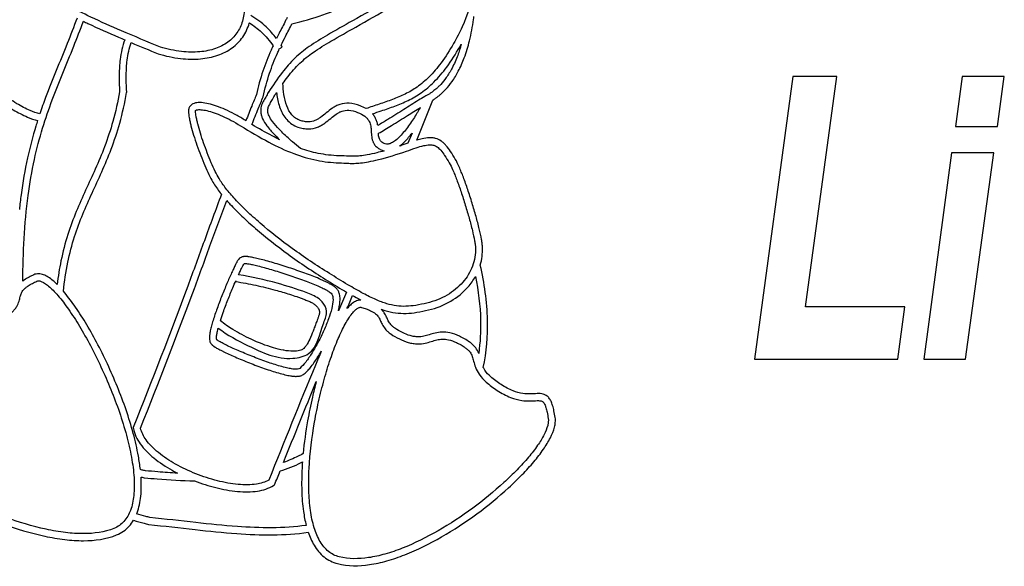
# Model space of a CAD drawing. Header units: millimetres. Extents: x -694 to 338, y 16 to 743.
# Tile 4 of 20: x -656 to -586, y 668 to 707. Entities that reach past the tile are written whole.
import ezdxf

# ---------------------------------------------------------------- set-up
doc = ezdxf.new("R2010")
doc.units = ezdxf.units.MM
doc.header["$LTSCALE"] = 19.36
doc.layers.get('0').update_dxf_attribs({"linetype": 'CONTINUOUS'})

msp = doc.modelspace()

# ---------------------------------------------------------------- linework, layer by layer
at = {"color": 3, "linetype": 'CONTINUOUS'}
for p, q in [((-637.35072, 704.67584), (-637.13741, 704.80637)), ((-600.98996, 702.71715), (-603.6885, 682.71715)), ((-597.86913, 702.71715), (-600.98996, 702.71715)), ((-600.08358, 686.41029), (-597.86913, 702.71715)), ((-588.98044, 702.71715), (-589.46453, 699.18694)), ((-586.00381, 702.71715), (-588.98044, 702.71715)), ((-586.48789, 699.18694), (-586.00381, 702.71715)), ((-627.61611, 698.21452), (-626.47633, 701.06043)), ((-589.46453, 699.18694), (-586.48789, 699.18694)), ((-627.95175, 698.72132), (-628.23811, 698.00632)), ((-589.73232, 697.31321), (-591.69957, 682.71715)), ((-586.75569, 697.31321), (-589.73232, 697.31321)), ((-588.75384, 682.71715), (-586.75569, 697.31321)), ((-640.43414, 688.25396), (-640.44142, 688.21117)), ((-593.04884, 686.41029), (-600.08358, 686.41029)), ((-593.55353, 682.71715), (-593.04884, 686.41029)), ((-603.6885, 682.71715), (-593.55353, 682.71715)), ((-591.69957, 682.71715), (-588.75384, 682.71715))]:
    msp.add_line(p, q, dxfattribs=at)
for points, start_tangent, end_tangent in [([(-636.45664, 706.46376), (-632.14908, 707.95217), (-628.19485, 710.06235), (-624.51313, 712.35936), (-621.30407, 714.26012)], (16.67712411, 3.81710238), (15.08878698, 8.05944476)), ([(-622.0889, 712.77101), (-626.40291, 710.05249), (-629.72504, 708.06627), (-632.17246, 706.66761), (-633.94281, 705.66012), (-635.23691, 704.84419), (-636.24462, 704.02302), (-636.714, 703.53191), (-637.14331, 703.0119), (-638.12645, 701.61791)], (-16.45998994, -10.62654689), (-10.85708104, -16.41953649)), ([(-637.09886, 702.23523), (-636.74871, 702.70483), (-636.33897, 703.20124), (-635.89868, 703.66201), (-634.9488, 704.43555), (-633.69034, 705.22854), (-631.92704, 706.23199), (-629.47361, 707.63408), (-626.14157, 709.62623), (-622.33779, 712.01605)], (10.2938255, 14.3497362), (15.07778342, 9.68311975)), ([(-622.33779, 712.01605), (-623.44682, 708.79176), (-624.39001, 706.23488)], (-1.95171538, -5.8227659), (-2.20383965, -5.71697507)), ([(-645.77098, 704.80753), (-648.53261, 705.96833), (-650.69404, 706.93711), (-652.31674, 707.78333), (-653.47427, 708.57736), (-654.25158, 709.39008), (-654.52745, 709.8285), (-654.74469, 710.30614), (-654.93956, 710.94168)], (-10.76999655, 4.47392734), (-2.66186752, 10.93454199)), ([(-640.01448, 708.80902), (-640.00799, 708.78532), (-639.83596, 707.63348), (-639.961, 706.63738), (-640.35274, 705.81056), (-640.99174, 705.16193), (-641.86873, 704.70797), (-642.97288, 704.47683), (-644.28571, 704.50095), (-645.77098, 704.80753)], (2.41812173, -8.76663718), (-8.9054886, 2.59408278)), ([(-655.51104, 688.24223), (-655.42605, 691.261), (-655.14251, 694.29066), (-654.69351, 696.85537), (-654.113, 699.07506), (-653.43382, 701.07049), (-652.68824, 702.96177), (-651.90937, 704.86733), (-651.22746, 706.63919)], (0.03397364, 19.07346554), (6.59458634, 18.08852711)), ([(-651.6776, 706.86436), (-652.37334, 705.05369), (-653.1511, 703.15088), (-653.90228, 701.24526), (-654.31746, 700.07566)], (-2.47007573, -6.8025991), (-2.33453978, -6.95325039)), ([(-651.22746, 706.63919), (-650.90897, 706.48566), (-648.72986, 705.50888), (-648.2972, 705.32397)], (2.89758208, -1.41602569), (2.94853247, -1.25470342)), ([(-645.9376, 704.33532), (-644.34292, 704.00423), (-642.92809, 703.97884), (-641.70323, 704.23616), (-640.69634, 704.75851), (-639.94307, 705.52391), (-639.48062, 706.49869), (-639.4726, 706.52688)], (7.08155986, -2.08198053), (2.10085071, 7.51079014)), ([(-639.4726, 706.52688), (-638.61531, 705.87191), (-637.79637, 704.90335)], (1.9949206, -1.19930191), (1.34747084, -1.95296545)), ([(-637.55, 705.41743), (-638.27113, 706.23459), (-639.3684, 707.04404)], (-1.45794143, 1.95218296), (-2.15973231, 1.19831179)), ([(-636.80187, 706.89931), (-636.90524, 706.68458), (-637.36112, 705.79328), (-637.55, 705.41743)], (-0.67828297, -1.44510034), (-0.75405156, -1.52814674)), ([(-637.22393, 704.94481), (-636.91592, 705.56569), (-636.45664, 706.46376)], (0.73580149, 1.53462236), (0.75151973, 1.52676854)), ([(-626.42604, 701.0864), (-626.40787, 701.10153), (-626.33628, 701.15444), (-626.24894, 701.21458), (-626.09242, 701.32994), (-625.94314, 701.4517), (-625.74375, 701.63215), (-625.55525, 701.82366), (-625.11962, 702.36236), (-624.67297, 703.09559), (-624.24902, 704.05268), (-623.88079, 705.26286), (-623.60056, 706.7561), (-623.57045, 706.98702)], (3.58051946, 3.09266196), (0.81845499, 6.61291421)), ([(-624.39001, 706.23488), (-625.00988, 705.06469), (-625.89725, 703.6905), (-626.75243, 702.69147), (-627.59377, 701.98314), (-628.44594, 701.48012), (-629.33661, 701.10132), (-630.28935, 700.76963), (-631.20427, 700.45118)], (-4.16391085, -8.44201664), (-9.03102683, -3.31600129)), ([(-648.2972, 705.32397), (-648.62019, 703.94082), (-648.69191, 702.8752), (-648.65948, 701.6439)], (-1.34839251, -3.57462972), (0.23816893, -3.65359763)), ([(-648.15651, 701.6162), (-648.15856, 701.64655), (-648.19199, 702.86637), (-648.12398, 703.87937), (-647.83631, 705.12865)], (-0.24629026, 3.59300283), (1.1973713, 3.22972661)), ([(-647.83631, 705.12865), (-645.9376, 704.33532)], (1.89704464, -0.80086143), (1.89937863, -0.78898504)), ([(-630.74929, 700.08338), (-630.12958, 700.29585), (-629.16178, 700.63288), (-628.22451, 701.03182), (-627.3064, 701.57397), (-626.40016, 702.33664), (-625.4955, 703.39285), (-624.57581, 704.81653), (-624.46109, 705.02003)], (7.5568936, 2.66262153), (3.98229903, 7.16237166)), ([(-624.46109, 705.02003), (-624.71762, 704.2271), (-625.11571, 703.32792), (-625.52775, 702.65121), (-625.9215, 702.16405), (-626.08987, 701.99298), (-626.26768, 701.83206), (-626.39934, 701.72466), (-626.53466, 701.6249), (-626.62232, 701.56454), (-626.70069, 701.50735)], (-1.16225243, -4.16206817), (-4.22726639, -3.26933413)), ([(-637.79637, 704.90335), (-637.93832, 704.59078), (-638.51568, 703.11431), (-638.96525, 701.44476)], (-1.52565538, -3.28712006), (-0.7286148, -3.61054416)), ([(-638.48582, 701.29229), (-638.04166, 702.95523), (-637.48131, 704.38793), (-637.35072, 704.67584)], (0.69181981, 3.50815762), (1.50262976, 3.24505444)), ([(-637.13741, 704.80637), (-637.22393, 704.94481)], (-0.08508949, 0.13904408), (-0.08795807, 0.13779052)), ([(-654.31746, 700.07566), (-654.98845, 700.31302), (-655.94043, 700.80327), (-656.99604, 701.51554), (-658.19515, 702.47316)], (-4.31408295, 1.21898099), (-3.55846438, 3.01382259)), ([(-635.87454, 699.61932), (-636.19447, 699.77665), (-636.45287, 700.00385), (-636.8247, 700.64619), (-637.02744, 701.45893), (-637.09886, 702.23523)], (-2.69205124, 0.90610655), (-0.13806754, 3.2720061)), ([(-658.5183, 702.09162), (-657.29392, 701.11396), (-656.19731, 700.3743), (-655.18349, 699.85263), (-654.47311, 699.60011)], (3.59449475, -3.04433792), (4.70711667, -1.34840888)), ([(-648.65948, 701.6439), (-649.13725, 699.55161), (-649.72774, 697.75635), (-650.38423, 696.17177), (-651.0657, 694.68259), (-651.72905, 693.17581), (-652.32807, 691.54128), (-652.81523, 689.67148), (-653.08511, 688.00267)], (-2.52164184, -14.01334484), (-1.7474233, -14.44671342)), ([(-652.63603, 687.51767), (-652.32547, 689.57077), (-651.85155, 691.38988), (-651.26667, 692.98553), (-650.61135, 694.47387), (-649.92745, 695.96842), (-649.25993, 697.57985), (-648.65584, 699.41655), (-648.1619, 701.5859), (-648.15651, 701.6162)], (1.49131449, 14.64458902), (2.624667, 14.7959241)), ([(-638.12645, 701.61791), (-638.1333, 701.60392), (-638.31438, 701.27343), (-638.49452, 700.95271), (-638.57123, 700.78605), (-638.63266, 700.59958), (-638.6637, 700.19206), (-638.61618, 699.95382), (-638.535, 699.73847), (-638.22902, 699.23519), (-637.72055, 698.64228), (-637.32651, 698.24895)], (-1.46386772, -3.013294), (2.66946552, -2.55370151)), ([(-637.69189, 701.36858), (-637.54877, 701.58361)], (0.14273306, 0.21562659), (0.14358969, 0.2143646)), ([(-637.54877, 701.58361), (-637.52185, 701.38438), (-637.29209, 700.46858), (-636.8261, 699.67113), (-636.47383, 699.36198), (-636.03404, 699.14545)], (0.34000683, -2.83187594), (3.00565701, -1.01166075)), ([(-639.82912, 699.66286), (-640.51603, 700.06127), (-641.18114, 700.38657), (-641.80562, 700.63444), (-642.37174, 700.80011), (-642.86792, 700.87776), (-643.08688, 700.87978), (-643.29083, 700.852), (-643.46563, 700.79102), (-643.55573, 700.73751), (-643.64161, 700.66189), (-643.75073, 700.48209), (-643.77776, 700.37351), (-643.78425, 700.2723)], (-3.47330481, 2.1783135), (0.08788492, -6.33071656)), ([(-638.96525, 701.44476), (-639.30432, 700.6362), (-639.71797, 699.59338)], (-0.8255784, -1.86305996), (-0.721435, -1.84314554)), ([(-639.28511, 699.32743), (-638.84072, 700.44893), (-638.48582, 701.29229)], (0.77235363, 1.97568615), (0.86621218, 1.93641525)), ([(-636.63443, 698.28824), (-637.35893, 698.98758), (-637.82787, 699.53364), (-638.07948, 699.94463), (-638.13686, 700.09614), (-638.16607, 700.24069), (-638.1476, 700.4783), (-638.10769, 700.59861), (-638.04894, 700.72587), (-637.88248, 701.0215), (-637.69189, 701.36858)], (-2.99029049, 2.71156312), (1.95242653, 3.92183824)), ([(-631.62658, 700.65363), (-632.41203, 700.83677), (-633.06482, 700.75095), (-633.34213, 700.6338), (-633.592, 700.48518), (-634.02785, 700.14946), (-634.42509, 699.83305), (-634.62334, 699.70415), (-634.82497, 699.60582), (-635.28046, 699.51485), (-635.57514, 699.54059), (-635.87454, 699.61932)], (-4.62599788, 1.81844239), (-4.00316771, 1.34739873)), ([(-626.70069, 701.50735), (-627.04886, 701.31316), (-627.49376, 701.04543), (-628.54168, 700.3869), (-629.66854, 699.68018), (-630.37676, 699.25543)], (-3.98926024, -2.08091263), (-3.67928867, -2.12800935)), ([(-626.47633, 701.06043), (-626.4499, 701.07417), (-626.42604, 701.0864)], (0.05028679, 0.02633417), (0.05028562, 0.02559233)), ([(-643.78425, 700.2723), (-643.73274, 699.81478), (-643.67379, 699.52569), (-643.60538, 699.24175), (-643.41699, 698.5767), (-643.18194, 697.85861), (-642.6274, 696.42135), (-642.33562, 695.78317), (-642.05013, 695.24936)], (0.0838529, -6.03753289), (2.79075923, -4.69185177)), ([(-643.2843, 700.27924), (-643.28305, 700.30102), (-643.28049, 700.31216), (-643.27362, 700.32339), (-643.26498, 700.33073), (-643.24564, 700.34201), (-643.1771, 700.36511), (-643.06005, 700.3805), (-642.90001, 700.3788), (-642.48483, 700.31307), (-641.96955, 700.16208), (-641.3839, 699.92952), (-640.75149, 699.62018), (-640.09478, 699.23927)], (-0.02349671, 1.69332097), (3.32512872, -2.08538393)), ([(-641.62041, 695.50497), (-641.88654, 696.00302), (-642.1681, 696.61893), (-642.70946, 698.02222), (-642.93901, 698.72346), (-643.12099, 699.3657), (-643.1859, 699.63508), (-643.24082, 699.90431), (-643.2843, 700.27924)], (-2.53731146, 4.26575232), (-0.06089327, 4.38389489)), ([(-636.03404, 699.14545), (-635.66494, 699.04872), (-635.2716, 699.01493), (-634.64146, 699.14071), (-634.37385, 699.27084), (-634.13366, 699.42677), (-633.7082, 699.76498), (-633.31339, 700.07), (-633.11307, 700.18936), (-632.90899, 700.27585), (-632.43634, 700.33736), (-631.80952, 700.1883)], (4.77018938, -1.60556639), (3.98926959, -1.56812687)), ([(-631.80952, 700.1883), (-631.29121, 699.90751), (-631.13893, 699.76878), (-631.01983, 699.61291), (-630.94584, 699.46377), (-630.89402, 699.29826), (-630.84636, 698.94542), (-630.82035, 698.55852), (-630.7359, 698.15081), (-630.63719, 697.9483), (-630.48448, 697.76223), (-630.25566, 697.59512), (-630.01412, 697.48689)], (3.03370804, -1.19278376), (3.81314813, -1.3496217)), ([(-631.20427, 700.45118), (-631.62658, 700.65363)], (-0.41342711, 0.24440164), (-0.42415091, 0.16676372)), ([(-630.33088, 698.70597), (-629.40642, 699.2544), (-628.27391, 699.96465), (-627.36149, 700.53946)], (3.07560079, 1.72860573), (2.94216375, 1.82372057)), ([(-627.36149, 700.53946), (-627.43667, 700.41059), (-627.5442, 700.22947), (-627.66089, 700.03767), (-627.91816, 699.63417), (-628.20134, 699.22399), (-628.81133, 698.48441), (-629.11827, 698.20479), (-629.40575, 698.01826), (-629.53081, 697.9662), (-629.64893, 697.93923), (-629.84729, 697.95824)], (-2.0265021, -3.49719056), (-2.22106918, 0.78612728)), ([(-654.47311, 699.60011), (-654.59134, 699.22064), (-655.18189, 696.96253), (-655.63808, 694.35708), (-655.76285, 693.31118)], (-1.95268031, -6.12731622), (-0.67096685, -6.38625466)), ([(-639.71797, 699.59338), (-639.82912, 699.66286)], (-0.11123954, 0.06931298), (-0.11106129, 0.06965323)), ([(-630.37676, 699.25543), (-630.40757, 699.41386), (-630.48116, 699.64835), (-630.59333, 699.87387), (-630.74929, 700.08338)], (-0.1333548, 0.85903903), (-0.6165787, 0.69494933)), ([(-640.09478, 699.23927), (-638.08376, 698.07153), (-636.3245, 697.26972), (-634.70436, 696.79534), (-633.11489, 696.61042)], (6.31598732, -3.96113608), (7.60289185, -0.25271832)), ([(-637.32651, 698.24895), (-637.85163, 698.51438), (-639.28511, 699.32743)], (-2.0044374, 0.97355531), (-1.91976677, 1.16173271)), ([(-635.85256, 697.63052), (-636.42713, 698.10376), (-636.63443, 698.28824)], (-0.80601692, 0.62290165), (-0.75911479, 0.68835703)), ([(-629.84729, 697.95824), (-630.01089, 698.03111), (-630.13938, 698.12403), (-630.21462, 698.21557), (-630.26617, 698.32215), (-630.32273, 698.60726), (-630.33088, 698.70597)], (-0.99310564, 0.35149873), (-0.08221768, 1.18765016)), ([(-628.81852, 697.80444), (-628.80873, 697.81213), (-628.4537, 698.13498), (-627.95175, 698.72132)], (1.03889959, 0.8123967), (0.75085851, 0.98302526)), ([(-624.88736, 696.8778), (-625.22669, 697.42074), (-625.54583, 697.8433), (-625.70249, 698.00538), (-625.88707, 698.1541), (-626.28068, 698.33945), (-626.50708, 698.38106), (-626.7273, 698.38788), (-627.22769, 698.31797), (-627.61611, 698.21452)], (-1.59457476, 2.67892642), (-3.05307854, -0.92210317)), ([(-633.10439, 697.11035), (-634.60469, 697.2853), (-635.85256, 697.63052)], (-2.80347672, 0.0950079), (-2.66275223, 0.92299145)), ([(-633.11489, 696.61042), (-632.43373, 696.58086), (-632.05025, 696.57653), (-631.59381, 696.60592), (-631.03313, 696.68793), (-630.33272, 696.84045), (-628.35442, 697.43171)], (4.52939029, -0.03506737), (4.55950447, 1.53092493)), ([(-629.93374, 697.46274), (-630.45256, 697.32587), (-631.1232, 697.17975), (-631.64581, 697.10321), (-632.06113, 697.07641), (-632.41404, 697.08047), (-633.10439, 697.11035)], (-3.12090491, -0.87281154), (-3.45639371, 0.03143073)), ([(-630.01412, 697.48689), (-629.93374, 697.46274)], (0.07974972, -0.0282266), (0.08089691, -0.02014659)), ([(-628.52067, 697.90333), (-628.81852, 697.80444)], (-0.29767034, -0.09990228), (-0.2980493, -0.09775752)), ([(-628.23811, 698.00632), (-628.52067, 697.90333)], (-0.28401351, -0.10173915), (-0.28128335, -0.10390367)), ([(-628.35442, 697.43171), (-627.65839, 697.67696), (-627.11782, 697.83019), (-626.71166, 697.88813), (-626.55639, 697.8835), (-626.41441, 697.85767), (-626.16973, 697.74166), (-626.04289, 697.63915), (-625.92115, 697.51294), (-625.64185, 697.1421), (-625.31701, 696.62206)], (3.77202824, 1.39398744), (2.0495464, -3.44329076)), ([(-622.95938, 690.60788), (-622.98166, 690.86786), (-623.0295, 691.17741), (-623.19029, 691.93198), (-623.42018, 692.8167), (-623.6985, 693.76682), (-624.00424, 694.71438), (-624.31674, 695.59195), (-624.46112, 695.96293), (-624.61567, 696.33202), (-624.88736, 696.8778)], (-0.24539496, 7.34991218), (-3.5939818, 6.03794216)), ([(-625.31701, 696.62206), (-625.07391, 696.132), (-624.92496, 695.77624), (-624.78454, 695.41542), (-624.4779, 694.55425), (-624.17637, 693.61971), (-623.902, 692.6831), (-623.67646, 691.81519), (-623.52179, 691.08994), (-623.47772, 690.80524), (-623.4591, 690.5912)], (3.01333218, -5.06244136), (0.1856755, -5.56091814)), ([(-633.80434, 688.7788), (-636.43924, 690.55064), (-638.70803, 692.34036), (-639.66437, 693.20642), (-640.47977, 694.03347), (-641.1375, 694.80575), (-641.62041, 695.50497)], (-8.86839089, 5.5150724), (-5.12541286, 8.61691693)), ([(-642.05013, 695.24936), (-641.53253, 694.49922), (-641.44605, 694.38931)], (0.5433005, -0.91340443), (0.64994946, -0.81500913)), ([(-641.44605, 694.38931), (-642.66031, 691.097), (-643.83523, 687.88317), (-647.69512, 677.87719)], (-6.20158266, -16.55392918), (-6.5157292, -16.4099448)), ([(-647.17868, 677.82299), (-643.36621, 687.70992), (-642.19059, 690.92565), (-641.07682, 693.94925)], (6.36062732, 16.0258764), (6.02480513, 16.13329189)), ([(-641.07682, 693.94925), (-640.84745, 693.69463), (-640.00974, 692.84487), (-639.03461, 691.96175), (-636.73331, 690.14626), (-634.06839, 688.3542)], (5.99948778, -6.82350566), (7.6165071, -4.73655121)), ([(-623.4591, 690.5912), (-623.6726, 689.29272), (-624.35944, 688.15201), (-625.45622, 687.25093), (-626.89467, 686.68017)], (0.18443436, -5.52626355), (-5.54608268, -1.31223448)), ([(-623.11969, 689.37071), (-622.95938, 690.60788)], (0.35644882, 1.20136821), (-0.04164291, 1.24772218)), ([(-640.26986, 689.73476), (-640.327, 689.64248), (-640.37047, 689.56364), (-640.42751, 689.45442), (-640.48183, 689.3463), (-640.54965, 689.20672), (-640.61511, 689.06816), (-640.76605, 688.73863), (-641.10509, 687.95837), (-641.46177, 687.08198), (-641.79754, 686.18792), (-642.07426, 685.35149), (-642.17854, 684.97661), (-642.25406, 684.63687), (-642.27784, 684.48989), (-642.28728, 684.41179), (-642.29428, 684.33058), (-642.29765, 684.19236), (-642.27835, 684.01687)], (-5.05525547, -7.53544408), (2.44463773, -12.12229641)), ([(-633.19245, 687.56735), (-633.33398, 687.74219), (-633.39859, 687.79904), (-633.4534, 687.84156), (-633.52838, 687.89494), (-633.60245, 687.94354), (-633.74595, 688.02888), (-633.9289, 688.12668), (-634.10941, 688.21517), (-634.32365, 688.31358), (-634.53735, 688.40642), (-635.02074, 688.60271), (-635.54588, 688.80082), (-636.66359, 689.18699), (-637.22567, 689.36643), (-637.76974, 689.53102), (-638.28063, 689.67632), (-638.74391, 689.79807), (-638.9435, 689.84646), (-639.14628, 689.89204), (-639.30964, 689.92523), (-639.48063, 689.95454), (-639.55008, 689.96427), (-639.6259, 689.97266), (-639.6902, 689.97739), (-639.72509, 689.97883), (-639.76191, 689.97936), (-639.79304, 689.97888), (-639.83421, 689.97652), (-639.8843, 689.97056), (-639.91207, 689.96568), (-639.94119, 689.95929), (-639.98806, 689.94601), (-640.06186, 689.916), (-640.16199, 689.85229), (-640.26986, 689.73476)], (-9.68464644, 16.06650853), (-73.2071985, -109.12367024)), ([(-640.24174, 688.6842), (-640.16213, 688.85648), (-640.0336, 689.12474), (-639.92944, 689.32806), (-639.85464, 689.4562)], (0.35928104, 0.78581001), (0.48137517, 0.71754602)), ([(-639.85464, 689.4562), (-639.82341, 689.47336), (-639.76178, 689.47936), (-639.67175, 689.47476), (-639.55531, 689.46015), (-639.2511, 689.40315), (-638.86501, 689.31295), (-638.4129, 689.19414), (-637.91066, 689.05129), (-637.37413, 688.88898), (-636.81919, 688.71181), (-635.71754, 688.3312), (-635.20255, 688.13693), (-634.73261, 687.94613), (-634.32359, 687.76337), (-633.99135, 687.59324), (-633.75175, 687.44033), (-633.62067, 687.30922)], (3.70913754, 5.52888374), (3.43707594, -5.70199663)), ([(-622.90386, 682.11031), (-622.59956, 685.47499), (-623.11969, 689.37071)], (1.55054104, 7.1765462), (-1.64742907, 7.08608609)), ([(-654.73405, 688.68447), (-655.07617, 688.5127), (-655.41189, 688.31113), (-655.51104, 688.24223)], (-0.78822511, -0.36992518), (-0.75503643, -0.54751006)), ([(-653.08511, 688.00267), (-653.3731, 688.26544), (-653.71682, 688.51861), (-654.05428, 688.68745), (-654.21621, 688.7344), (-654.39786, 688.75494), (-654.73405, 688.68447)], (-1.17992745, 1.16069875), (-2.24986424, -1.0558968)), ([(-634.57777, 687.00036), (-635.43953, 687.42074), (-637.49804, 688.08395), (-640.24174, 688.6842)], (-4.78052954, 3.48625688), (-5.97373623, 1.03461833)), ([(-634.06839, 688.3542), (-632.74453, 687.54758), (-632.59974, 687.46222)], (1.45630153, -0.90564202), (1.48576058, -0.87198535)), ([(-626.89467, 686.68017), (-627.68813, 686.51935), (-628.388, 686.45033), (-629.04994, 686.48402), (-629.73538, 686.63459), (-630.50331, 686.92134), (-631.40546, 687.36362), (-632.4898, 687.97783), (-633.80434, 688.7788)], (-7.37982026, -1.74610874), (-6.51384041, 4.05081465)), ([(-626.77955, 686.19361), (-625.20312, 686.81973), (-623.98243, 687.82358), (-623.45785, 688.56895)], (4.03737532, 0.95526582), (2.06669718, 3.71884761)), ([(-623.45785, 688.56895), (-623.09942, 685.46326), (-623.23167, 683.11921)], (1.074896, -5.38735661), (-0.76497428, -5.40312979)), ([(-656.83936, 685.57801), (-656.27858, 686.02864), (-656.10212, 686.22245), (-655.94661, 686.44452), (-655.77963, 686.82251), (-655.73456, 686.98679), (-655.69814, 687.13728), (-655.66148, 687.27034), (-655.61833, 687.38558), (-655.55148, 687.50603), (-655.46411, 687.61952), (-655.31348, 687.76337), (-655.13395, 687.8955), (-654.83768, 688.07324), (-654.52162, 688.23184)], (3.18460697, 2.16240413), (3.25408144, 1.5271861)), ([(-654.52162, 688.23184), (-654.40282, 688.25497), (-654.31959, 688.24521), (-654.22519, 688.21757), (-653.98247, 688.09501), (-653.69434, 687.88228), (-653.37362, 687.58414), (-653.02857, 687.20734), (-652.28906, 686.24601), (-651.51325, 685.05065), (-650.73354, 683.67218), (-649.98024, 682.16001), (-649.28306, 680.56308), (-648.17497, 677.3124), (-647.8221, 675.75747), (-647.64125, 674.31782), (-647.65829, 673.0462), (-647.89254, 671.99889), (-648.3541, 671.21834), (-648.67411, 670.93473), (-649.06342, 670.72163)], (8.18940314, 3.84342189), (-17.29118614, -7.15389834)), ([(-641.52744, 685.42779), (-641.3266, 686.01995), (-640.99636, 686.89925), (-640.64425, 687.7644), (-640.43414, 688.25396)], (0.91912739, 2.88863112), (1.21644134, 2.77654135)), ([(-640.44142, 688.21117), (-639.01184, 687.9374), (-637.62958, 687.60156), (-637.12527, 687.4581), (-636.62231, 687.30273), (-636.11928, 687.13451), (-635.86731, 687.04528), (-635.61479, 686.95247), (-635.32246, 686.83781), (-635.06545, 686.71655), (-634.85362, 686.58243), (-634.68905, 686.43005), (-634.61663, 686.33497), (-634.55981, 686.23567), (-634.52324, 686.14208), (-634.51293, 686.10063), (-634.50752, 686.06419), (-634.50609, 686.02138), (-634.51002, 685.97026), (-634.53788, 685.83834), (-634.59359, 685.6684), (-634.63003, 685.57063), (-634.67035, 685.46481), (-634.78763, 685.14921), (-634.90252, 684.83645), (-635.13501, 684.24974), (-635.37881, 683.77162), (-635.50172, 683.59595), (-635.6179, 683.47213), (-635.68533, 683.41932), (-635.75628, 683.37641), (-635.92007, 683.31259), (-636.12699, 683.27529), (-636.38226, 683.26606), (-637.02683, 683.33458), (-637.08014, 683.34439)], (12.61274809, -2.14565454), (-11.82353043, 2.23444256)), ([(-647.18885, 674.88496), (-647.33005, 675.8463), (-647.69212, 677.44221), (-648.81991, 680.75147), (-649.52723, 682.37162), (-650.29189, 683.90659), (-651.08535, 685.3093), (-651.87975, 686.53317), (-652.63603, 687.51767)], (-1.53687933, 13.95560028), (-9.17570476, 10.72805631)), ([(-641.67935, 684.90993), (-639.5508, 683.66182), (-636.39093, 682.76613), (-635.28676, 683.09751), (-634.20292, 685.2873), (-634.00976, 686.11156), (-634.31122, 686.75754), (-634.57777, 687.00036)], (7.75492876, -5.9427669), (-8.96375024, 6.53691932)), ([(-633.62067, 687.30922), (-633.56183, 687.13933), (-633.54818, 686.9097), (-633.6408, 686.30429), (-633.86715, 685.55907), (-634.19588, 684.74015), (-634.59562, 683.91359), (-635.035, 683.1455), (-635.48266, 682.50195), (-635.90723, 682.04905)], (3.04137937, -5.04554552), (-4.52539244, -3.77204736)), ([(-633.16928, 686.12834), (-633.15494, 686.1862), (-633.11734, 686.35178), (-633.08501, 686.5251), (-633.06092, 686.70627), (-633.04839, 686.89525), (-633.0695, 687.22661), (-633.10918, 687.38522), (-633.19245, 687.56735)], (0.28711801, 1.13649851), (-1.36227444, 2.25996769)), ([(-632.59974, 687.46222), (-632.88533, 686.79357), (-633.16928, 686.12834)], (-0.56961781, -1.33384677), (-0.56902579, -1.33409943)), ([(-632.55765, 686.28772), (-632.361, 686.74822), (-632.16358, 687.21042)], (0.39392629, 0.92275922), (0.39406256, 0.92270103)), ([(-631.5703, 686.88502), (-631.71454, 686.8753), (-631.88472, 686.82858), (-632.03086, 686.7584), (-632.31767, 686.5435), (-632.55765, 686.28772)], (-1.46297227, 0.04163052), (-0.66423463, -0.80158959)), ([(-632.16358, 687.21042), (-631.64086, 686.92249), (-631.5703, 686.88502)], (0.58737902, -0.33278763), (0.59992599, -0.31703974)), ([(-633.10443, 668.7069), (-633.50846, 668.8582), (-633.86382, 669.08844), (-634.4511, 669.78196), (-634.87779, 670.7645), (-635.14545, 671.99203), (-635.26194, 673.40858), (-635.24113, 674.96005), (-634.85312, 678.25481), (-634.52038, 679.89462), (-634.11874, 681.46026), (-633.66616, 682.90031), (-633.1813, 684.16229), (-632.93289, 684.70997), (-632.68427, 685.19272), (-632.43878, 685.60333), (-632.201, 685.93397), (-631.97811, 686.17648), (-631.78276, 686.3243), (-631.70439, 686.36223), (-631.63488, 686.38169), (-631.52702, 686.37609)], (-17.4295059, 4.47228074), (8.02116309, -2.4570199)), ([(-631.52702, 686.37609), (-631.20094, 686.26686), (-630.891, 686.13694), (-630.69681, 686.03374), (-630.52744, 685.91531), (-630.42225, 685.81657), (-630.33484, 685.70773), (-630.2709, 685.60076), (-630.21002, 685.47645), (-630.14635, 685.33614), (-630.0724, 685.18465), (-629.84431, 684.84586), (-629.65759, 684.655), (-629.45571, 684.49291), (-628.8459, 684.13671)], (3.39066788, -1.03861088), (3.41948748, -1.65730846)), ([(-628.62782, 684.58665), (-629.16208, 684.89762), (-629.32404, 685.02748), (-629.46293, 685.16919), (-629.63059, 685.41876), (-629.69188, 685.54459), (-629.7559, 685.68567), (-629.82947, 685.83558), (-629.92209, 685.98993), (-630.05616, 686.15712), (-630.1395, 686.24017)], (-2.0464165, 0.99182758), (-2.07117326, 1.91379446)), ([(-630.1395, 686.24017), (-629.87882, 686.1556), (-629.11647, 685.98846), (-628.3737, 685.95054), (-627.61013, 686.02547), (-626.77955, 686.19361)], (3.2106779, -1.11978488), (3.22486265, 0.7630214)), ([(-641.78822, 684.11571), (-641.79541, 684.29697), (-641.76233, 684.54631), (-641.69393, 684.85351), (-641.67935, 684.90993)], (-0.15931479, 0.78999781), (0.20474872, 0.7796883)), ([(-637.08014, 683.34439), (-637.7654, 683.51214), (-639.34032, 684.11536), (-640.63709, 684.80639), (-641.52744, 685.42779)], (-4.47305597, 0.84533014), (-2.72456753, 2.24802485)), ([(-635.90723, 682.04905), (-636.0609, 681.99564), (-636.31135, 681.99826), (-636.64397, 682.05011), (-637.04411, 682.14441), (-637.98847, 682.43319), (-639.0274, 682.8103), (-639.54576, 683.015), (-640.04387, 683.22142), (-640.50712, 683.42276), (-640.92085, 683.61223), (-641.27046, 683.78306), (-641.54131, 683.92844), (-641.64263, 683.98946), (-641.71877, 684.04158), (-641.76791, 684.08395), (-641.78822, 684.11571)], (-4.85467619, -4.04651169), (-1.24936001, 6.19525926)), ([(-628.8459, 684.13671), (-628.21612, 683.89202), (-627.87799, 683.8171), (-627.52811, 683.78836), (-627.01849, 683.84193), (-626.58511, 683.95874), (-626.19739, 684.0703), (-625.8125, 684.12613), (-625.37209, 684.08321), (-624.81277, 683.88338)], (3.93706248, -1.90817611), (3.52505884, -1.67047373)), ([(-624.59865, 684.33521), (-625.26349, 684.57127), (-625.83038, 684.62581), (-626.31344, 684.55665), (-626.73186, 684.43672), (-627.1203, 684.33146), (-627.52574, 684.28836), (-627.80089, 684.31112), (-628.07932, 684.37295), (-628.62782, 684.58665)], (-3.97837353, 1.88529272), (-3.53489698, 1.71325931)), ([(-623.23167, 683.11921), (-623.44344, 683.50128), (-623.65106, 683.73197), (-623.88088, 683.92124), (-624.23505, 684.14824), (-624.59865, 684.33521)], (-0.72407041, 1.8124647), (-1.5703443, 0.74416166)), ([(-642.27835, 684.01687), (-642.23882, 683.8964), (-642.19136, 683.81372), (-642.15166, 683.76279), (-642.12608, 683.73507), (-642.11105, 683.72004), (-642.09629, 683.706), (-642.06807, 683.68092), (-642.0423, 683.65975), (-642.01967, 683.64226), (-641.99051, 683.6209), (-641.96261, 683.60147), (-641.91097, 683.56757), (-641.84971, 683.52974), (-641.79089, 683.49518), (-641.64251, 683.413), (-641.49709, 683.33736), (-641.31549, 683.24697), (-641.13428, 683.16007), (-640.71065, 682.96606), (-640.23919, 682.76115), (-639.73334, 682.55152), (-639.20707, 682.34369), (-638.14892, 681.95964), (-637.17171, 681.66096), (-636.74237, 681.55989), (-636.55632, 681.52624), (-636.4599, 681.51222), (-636.36125, 681.50075), (-636.28317, 681.49411), (-636.19731, 681.49026), (-636.10389, 681.49115), (-636.00362, 681.49893), (-635.92667, 681.51047), (-635.82977, 681.53448), (-635.58709, 681.66498)], (18.62375871, -92.35029638), (19.59780944, 16.3353391)), ([(-624.81277, 683.88338), (-624.48115, 683.713), (-624.17637, 683.5179), (-623.99319, 683.36735), (-623.84444, 683.20263), (-623.68436, 682.90349), (-623.63341, 682.74024), (-623.58717, 682.55748), (-623.45987, 682.12953), (-623.19906, 681.63424), (-622.71122, 681.08858), (-621.91065, 680.4857)], (4.08082469, -1.93383902), (4.01935418, -2.59800658)), ([(-634.38175, 683.26353), (-634.79584, 682.27189), (-638.08791, 674.14591)], (-3.805329, -9.0783848), (-3.63148013, -9.14537036)), ([(-635.58709, 681.66498), (-635.31567, 681.92519), (-635.08939, 682.19318), (-634.83897, 682.53347), (-634.61122, 682.88016), (-634.38175, 683.26353)], (1.76516632, 1.47131776), (0.94856127, 1.65681421)), ([(-621.63922, 680.90562), (-622.37519, 681.45883), (-622.78698, 681.91742), (-622.90386, 682.11031)], (-1.54641168, 0.99956045), (-0.77357747, 1.4730652)), ([(-637.0516, 675.3972), (-634.73015, 681.12429)], (2.2915313, 5.74007791), (2.35795532, 5.71131013)), ([(-634.73015, 681.12429), (-635.0077, 680.00651), (-635.3455, 678.34176), (-635.66471, 676.01417)], (-1.3437565, -5.02268113), (-0.49025247, -5.18705457)), ([(-617.81195, 678.57462), (-617.89666, 679.05101), (-617.99283, 679.42986), (-618.10768, 679.72866), (-618.25374, 679.96303), (-618.33839, 680.05306), (-618.44122, 680.1332), (-618.65785, 680.23039), (-618.87897, 680.26637), (-619.09646, 680.26795), (-619.55976, 680.24607), (-620.10648, 680.27791), (-620.78691, 680.46146), (-621.63922, 680.90562)], (-0.74544277, 4.91045414), (-3.93388924, 2.54276965)), ([(-621.91065, 680.4857), (-620.96711, 679.99506), (-620.18024, 679.78338), (-619.54779, 679.74621), (-619.0796, 679.76824), (-618.91159, 679.76744), (-618.79398, 679.74928), (-618.71357, 679.71388), (-618.67718, 679.68533), (-618.64066, 679.64634), (-618.55793, 679.51125), (-618.47052, 679.28214), (-618.38592, 678.94797), (-618.30629, 678.49957)], (4.24526885, -2.7440376), (0.71626801, -4.71827162)), ([(-633.22871, 668.22259), (-630.96822, 668.15257), (-629.73367, 668.4196), (-628.45739, 668.85192), (-625.86103, 670.11652), (-623.35294, 671.7586), (-621.11163, 673.59493), (-620.14762, 674.52924), (-619.31794, 675.44498), (-618.6448, 676.32153), (-618.15078, 677.14042), (-617.85953, 677.89227), (-617.80278, 678.22255), (-617.81195, 678.57462)], (19.8572395, -5.09523732), (-3.5864177, 23.62474959)), ([(-667.11992, 678.30938), (-667.05386, 677.95208), (-666.92518, 677.63241), (-666.71051, 677.26083), (-666.46341, 676.92513), (-665.77601, 676.18019), (-664.88923, 675.4036), (-663.83057, 674.61079), (-662.62771, 673.81936), (-659.90207, 672.31578), (-656.9401, 671.04733), (-653.96793, 670.17111), (-652.54802, 669.93032), (-651.20769, 669.84891), (-648.87227, 670.25962)], (1.37189739, -25.54863695), (20.18740976, 8.35213714)), ([(-649.06342, 670.72163), (-651.20984, 670.3489), (-652.48879, 670.4268), (-653.86262, 670.6599), (-656.76818, 671.51684), (-659.68214, 672.76482), (-662.36418, 674.24427), (-663.54378, 675.02037), (-664.57559, 675.79299), (-665.42898, 676.54014), (-666.07313, 677.23766), (-666.29415, 677.53768), (-666.47598, 677.852), (-666.57599, 678.09917), (-666.62064, 678.33619)], (-17.91263957, -7.41099543), (-0.83898172, 15.62419596)), ([(-647.69512, 677.87719), (-647.68441, 677.80603), (-647.19458, 676.7027), (-646.76348, 676.19077), (-646.23456, 675.70778), (-644.94327, 674.83687), (-644.55778, 674.62906)], (0.66629508, -5.03112667), (4.01641051, -2.06993058)), ([(-638.08791, 674.14591), (-638.97421, 673.86065), (-639.58456, 673.81152), (-640.26051, 673.83677), (-641.73503, 674.09314), (-643.25903, 674.58775), (-644.69778, 675.27246), (-645.91781, 676.09464), (-646.40488, 676.53921), (-646.78757, 676.99312), (-647.17868, 677.82299)], (-8.39164764, -4.79196735), (-2.0007572, 9.31930994)), ([(-618.30629, 678.49957), (-618.30091, 678.26571), (-618.34483, 678.01262), (-618.59667, 677.36666), (-619.05625, 676.60563), (-619.70082, 675.76655), (-620.50653, 674.87735), (-621.44916, 673.96381), (-623.64921, 672.16137), (-626.1104, 670.5499), (-628.6399, 669.31742), (-629.8692, 668.90088), (-631.0401, 668.64738), (-633.10443, 668.7069)], (2.20516437, -14.52603939), (-17.5198056, 4.49546818)), ([(-635.66471, 676.01417), (-636.0224, 675.82819), (-637.0516, 675.3972)], (-1.32566652, -0.72983215), (-1.43745631, -0.50953613)), ([(-637.29391, 674.7895), (-635.80215, 675.37931), (-635.71356, 675.42337)], (1.62084207, 0.5070144), (1.52597636, 0.7691038)), ([(-635.71356, 675.42337), (-635.74045, 674.98611), (-635.76171, 673.39354), (-635.64043, 671.92134), (-635.4455, 670.93297)], (-0.3158885, -4.47107724), (1.15759373, -4.44375057)), ([(-647.45466, 671.74629), (-647.42525, 671.821), (-647.161, 672.9942), (-647.1429, 674.35976)], (1.03648372, 2.54918489), (-0.16594475, 2.5938498)), ([(-646.82794, 674.80369), (-646.95248, 674.8296), (-647.18885, 674.88496)], (-0.36298594, 0.07226479), (-0.35867013, 0.0903077)), ([(-647.1429, 674.35976), (-647.05848, 674.34096), (-646.91302, 674.31083), (-646.90109, 674.30849)], (0.24106894, -0.05506936), (0.24250861, -0.04749265)), ([(-644.55778, 674.62906), (-645.95731, 674.72447), (-646.82794, 674.80369)], (-2.27154397, 0.11794745), (-2.26816058, 0.22348961)), ([(-637.68321, 673.81025), (-637.48766, 674.30255), (-637.29391, 674.7895)], (0.38874132, 0.9794708), (0.38989338, 0.97901277)), ([(-646.90109, 674.30849), (-646.88916, 674.30731), (-645.99868, 674.22618), (-643.3491, 674.0859)], (3.53613907, -0.34980651), (3.56547188, -0.06423344)), ([(-643.3491, 674.0859), (-641.85731, 673.60833), (-640.30365, 673.33863), (-639.57596, 673.31159), (-638.89873, 673.36638), (-637.75267, 673.76429), (-637.68321, 673.81025)], (5.32711129, -2.07131657), (5.24870335, 3.61894706)), ([(-646.51596, 671.49681), (-646.81308, 671.56557), (-647.45466, 671.74629)], (-0.94983111, 0.20521391), (-0.92592486, 0.29372619)), ([(-648.87227, 670.25962), (-648.3863, 670.52587), (-647.98309, 670.88316), (-647.68008, 671.29354)], (1.47602204, 0.61067583), (0.82094706, 1.36073203)), ([(-647.68008, 671.29354), (-646.93296, 671.08015), (-646.60823, 671.00522), (-646.59537, 671.00246)], (1.06887751, -0.34771549), (1.09804403, -0.23443373)), ([(-646.59537, 671.00246), (-643.3208, 670.63724), (-640.35874, 670.35557), (-635.30093, 670.44881)], (11.18225666, -1.20008942), (11.32569217, 1.69023338)), ([(-635.4455, 670.93297), (-640.32276, 670.85428), (-643.26615, 671.13424), (-646.51596, 671.49681)], (-10.86208085, -1.5653663), (-11.11696956, 1.19483339)), ([(-635.30093, 670.44881), (-634.87909, 669.52346), (-634.1781, 668.69955), (-633.73383, 668.41187), (-633.22871, 668.22259)], (0.9832402, -2.89087225), (3.13695478, -0.8049194))]:
    msp.add_spline(points, degree=3, dxfattribs=dict(at, start_tangent=start_tangent, end_tangent=end_tangent))

doc.saveas('drawing.dxf')
